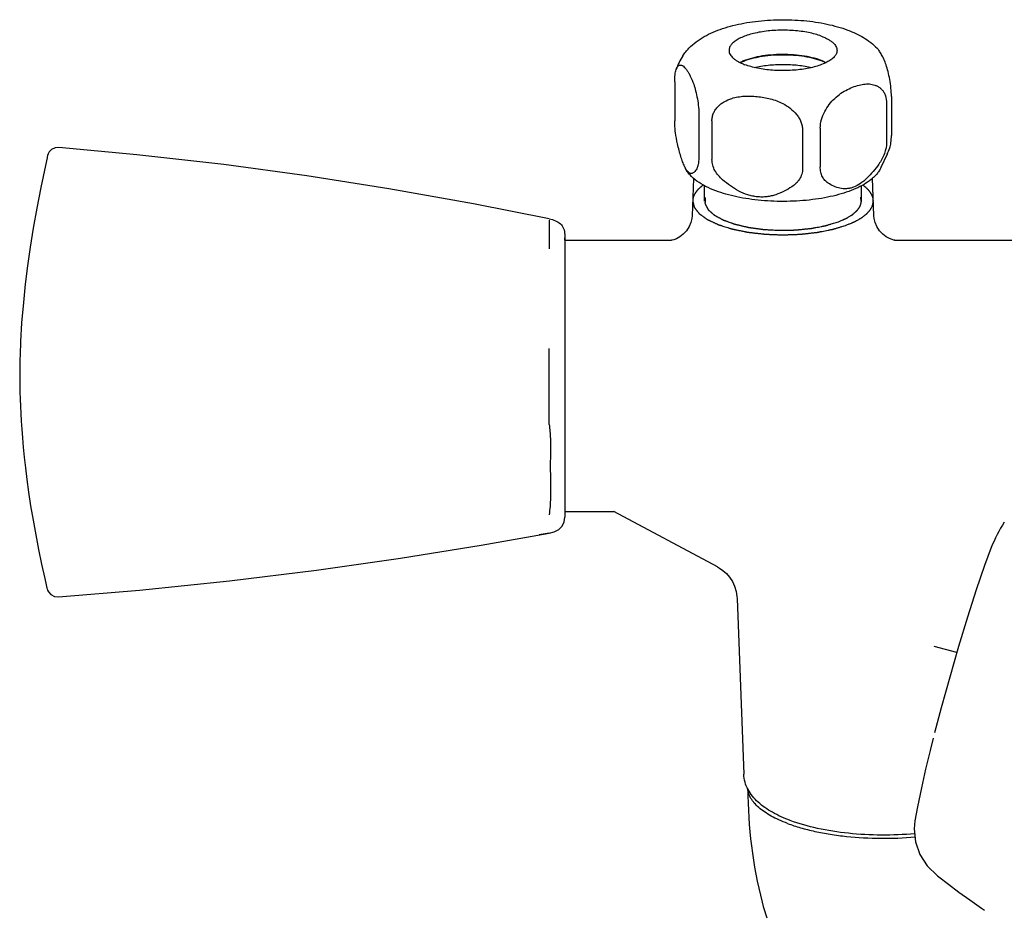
# Model space of a CAD drawing. Header units: millimetres. Extents: x -1 to 494, y 71 to 422.
# Tile 2 of 7: x 24 to 118, y 159 to 244. Entities that reach past the tile are written whole.
import ezdxf

# ---------------------------------------------------------------- set-up
doc = ezdxf.new("R2010")
doc.units = ezdxf.units.MM
doc.header["$LTSCALE"] = 23.1
doc.layers.get('0').update_dxf_attribs({"linetype": 'CONTINUOUS'})
doc.layers.add('ACHSEN', color=7, linetype='CONTINUOUS')
doc.layers.add('FLAECHEN', color=7, linetype='CONTINUOUS')

msp = doc.modelspace()

# ---------------------------------------------------------------- linework, layer by layer
at = {"color": 7, "linetype": 'CONTINUOUS'}
for p, q in [((86.327, 238.048), (86.327, 234.339)), ((106.541, 236.019), (106.541, 232.31)), ((106.995, 236.653), (106.995, 232.945)), ((88.642, 234.811), (88.642, 231.103)), ((89.882, 234.347), (89.882, 230.638)), ((98.522, 233.479), (98.522, 229.771)), ((100.216, 233.65), (100.216, 229.941)), ((27.57, 231.787), (27.57, 231.787)), ((74.347, 224.852), (74.347, 222.129)), ((75.837, 222.949), (75.836, 223.185)), ((75.836, 223.185), (75.837, 222.234)), ((75.847, 223.501), (75.847, 196.51)), ((75.837, 222.234), (75.84, 218.898)), ((75.84, 218.898), (75.844, 214.167)), ((74.347, 205.356), (74.347, 212.61)), ((23.877, 212.027), (23.877, 212.026)), ((23.877, 208.005), (23.877, 208.004)), ((23.877, 208.005), (23.877, 208.005)), ((74.347, 205.356), (74.347, 206.534)), ((67.875, 193.858), (74.347, 194.999)), ((74.347, 194.999), (73.401, 194.826)), ((26.231, 190.663), (26.365, 190.056)), ((26.468, 189.688), (26.468, 189.69)), ((26.468, 189.688), (26.515, 189.562)), ((109.24, 167.544), (109.241, 167.551))]:
    msp.add_line(p, q, dxfattribs=at)
at = {"color": 2, "linetype": 'CONTINUOUS'}
for p, q in [((89.186, 226.688), (89.186, 228.132)), ((104.136, 226.688), (104.136, 228.13))]:
    msp.add_line(p, q, dxfattribs=at)
at = {"color": 7, "linetype": 'CONTINUOUS'}
for points in [[(27.57, 231.787), (27.228, 231.755), (26.894, 231.594), (26.674, 231.372), (26.562, 231.177), (26.506, 231.018), (26.472, 230.883)], [(74.347, 224.999), (67.121, 226.429), (59.063, 227.866), (51.234, 229.093), (43.323, 230.164), (35.013, 231.107), (27.57, 231.787)], [(26.456, 230.813), (26.3, 230.076), (25.868, 227.981), (25.483, 225.991), (25.144, 224.089), (24.852, 222.28), (24.599, 220.517), (24.38, 218.763), (24.195, 216.991), (24.035, 215.048), (23.928, 213.27), (23.877, 212.026)], [(23.877, 212.029), (23.862, 211.535), (23.849, 210.798), (23.847, 209.992), (23.853, 209.121), (23.869, 208.261), (23.877, 208.002)], [(23.877, 208.004), (23.885, 207.776), (23.912, 207.115), (23.946, 206.415), (23.989, 205.686), (24.041, 204.913), (24.104, 204.088), (24.182, 203.205), (24.276, 202.26), (24.389, 201.238), (24.528, 200.121), (24.694, 198.915), (24.892, 197.612), (25.119, 196.248), (25.372, 194.85), (25.646, 193.438), (25.935, 192.036), (26.231, 190.663)], [(74.347, 195.001), (74.816, 195.107), (75.263, 195.33), (75.593, 195.675), (75.785, 196.086), (75.847, 196.511)], [(27.539, 188.913), (35.281, 189.553), (43.864, 190.443), (52.159, 191.471), (60.163, 192.617), (67.875, 193.858)], [(116.528, 193.613), (115.887, 191.894), (115.092, 189.585), (114.26, 186.985), (113.413, 184.175), (112.567, 181.248), (111.754, 178.323), (111.125, 175.938)], [(26.365, 190.056), (26.404, 189.902), (26.449, 189.747), (26.468, 189.69)], [(26.515, 189.562), (26.61, 189.382), (26.827, 189.139)], [(26.827, 189.139), (27.173, 188.954), (27.541, 188.913)], [(110.996, 175.446), (110.695, 174.265), (110.265, 172.484), (109.861, 170.691), (109.489, 168.882), (109.241, 167.551)], [(109.24, 167.544), (109.167, 166.775), (109.293, 165.546), (109.718, 164.337), (110.41, 163.252), (111.389, 162.298)], [(111.389, 162.298), (111.519, 162.198), (112.456, 161.488), (113.445, 160.752), (114.485, 159.995), (115.58, 159.218), (115.881, 159.006)]]:
    msp.add_lwpolyline(points, dxfattribs=at)
for centre, radius, start, end in [((90.376, 231.44), 3.432, 205.04832, 207.0279), ((90.079, 231.29), 3.099, 207.04658, 207.18681), ((129.133, 188.714), 13.524, 147.17418, 158.76306)]:
    msp.add_arc(centre, radius, start, end, dxfattribs=at)
for points, knots in [([(106.491, 239.676), (106.43, 239.858), (106.303, 240.189), (106.087, 240.632), (105.869, 240.987), (105.712, 241.187), (105.632, 241.27)], [0, 0, 0, 0, 0.316405, 0.583174, 0.809777, 1, 1, 1, 1]), ([(86.476, 239.233), (86.497, 239.295), (86.541, 239.403), (86.627, 239.537), (86.723, 239.625), (86.796, 239.655), (86.831, 239.662)], [0, 0, 0, 0, 0.33638, 0.602601, 0.816334, 1, 1, 1, 1]), ([(86.831, 239.662), (86.856, 239.667), (86.911, 239.667), (86.992, 239.645), (87.073, 239.603), (87.188, 239.522), (87.33, 239.381), (87.496, 239.17), (87.662, 238.91), (87.9, 238.47), (88.049, 238.1), (88.139, 237.833)], [0, 0, 0, 0, 0.033115, 0.068213, 0.106767, 0.149395, 0.247159, 0.361455, 0.492183, 0.64034, 1, 1, 1, 1]), ([(106.995, 236.653), (106.995, 236.926), (106.964, 237.474), (106.854, 238.268), (106.695, 239.004), (106.562, 239.463), (106.491, 239.676)], [0, 0, 0, 0, 0.265819, 0.534251, 0.781714, 1, 1, 1, 1]), ([(86.327, 238.048), (86.327, 238.169), (86.333, 238.399), (86.361, 238.72), (86.407, 238.995), (86.451, 239.16), (86.476, 239.233)], [0, 0, 0, 0, 0.303596, 0.574257, 0.806734, 1, 1, 1, 1]), ([(88.139, 237.833), (88.209, 237.621), (88.343, 237.162), (88.501, 236.426), (88.612, 235.632), (88.642, 235.084), (88.642, 234.811)], [0, 0, 0, 0, 0.218286, 0.465749, 0.734181, 1, 1, 1, 1]), ([(101.592, 236.483), (101.777, 236.66), (102.167, 236.971), (102.793, 237.34), (103.425, 237.614), (103.854, 237.74), (104.067, 237.785)], [0, 0, 0, 0, 0.271555, 0.5266, 0.768877, 1, 1, 1, 1]), ([(104.067, 237.785), (104.251, 237.824), (104.617, 237.877), (104.989, 237.858), (105.165, 237.821)], [0, 0, 0, 0, 0.511031, 1, 1, 1, 1]), ([(105.165, 237.821), (105.255, 237.802), (105.432, 237.753), (105.685, 237.64), (105.92, 237.484), (106.13, 237.281), (106.306, 237.029), (106.491, 236.616), (106.541, 236.26), (106.541, 236.019)], [0, 0, 0, 0, 0.111405, 0.222707, 0.335551, 0.452125, 0.574985, 0.706592, 1, 1, 1, 1]), ([(91.762, 236.476), (91.954, 236.539), (92.351, 236.631), (92.961, 236.698), (93.581, 236.708), (94.205, 236.669), (94.829, 236.582), (95.449, 236.448), (96.06, 236.257), (96.453, 236.086), (96.642, 235.986)], [0, 0, 0, 0, 0.120772, 0.243199, 0.366919, 0.491705, 0.617438, 0.744073, 0.871606, 1, 1, 1, 1]), ([(89.882, 234.347), (89.882, 234.475), (89.909, 234.73), (90.026, 235.094), (90.211, 235.424), (90.452, 235.715), (90.737, 235.964), (91.163, 236.244), (91.518, 236.396), (91.762, 236.476)], [0, 0, 0, 0, 0.126449, 0.250952, 0.374466, 0.497888, 0.621887, 0.746862, 1, 1, 1, 1]), ([(96.642, 235.986), (96.889, 235.856), (97.362, 235.558), (97.871, 235.076), (98.192, 234.625), (98.377, 234.26), (98.494, 233.875), (98.522, 233.61), (98.522, 233.479)], [0, 0, 0, 0, 0.254698, 0.508549, 0.63438, 0.758575, 0.880552, 1, 1, 1, 1]), ([(100.216, 233.65), (100.216, 233.919), (100.301, 234.468), (100.612, 235.231), (101.051, 235.912), (101.407, 236.305), (101.592, 236.483)], [0, 0, 0, 0, 0.250651, 0.509247, 0.760995, 1, 1, 1, 1]), ([(86.6, 232.135), (86.516, 232.489), (86.416, 233.037), (86.342, 233.775), (86.327, 234.153), (86.327, 234.339)], [0, 0, 0, 0, 0.490717, 0.74955, 1, 1, 1, 1]), ([(106.847, 231.759), (106.872, 231.833), (106.915, 231.998), (106.961, 232.272), (106.989, 232.594), (106.995, 232.823), (106.995, 232.945)], [0, 0, 0, 0, 0.193341, 0.425838, 0.696481, 1, 1, 1, 1]), ([(87.268, 229.987), (87.2, 230.131), (87.073, 230.449), (86.905, 230.963), (86.746, 231.533), (86.648, 231.93), (86.6, 232.135)], [0, 0, 0, 0, 0.212125, 0.454947, 0.719823, 1, 1, 1, 1]), ([(106.541, 232.31), (106.541, 231.936), (106.419, 231.368), (106.106, 230.683), (105.905, 230.361), (105.797, 230.208)], [0, 0, 0, 0, 0.496502, 0.750947, 1, 1, 1, 1]), ([(88.642, 231.103), (88.642, 230.935), (88.632, 230.629), (88.579, 230.217), (88.497, 229.898), (88.416, 229.725), (88.37, 229.66)], [0, 0, 0, 0, 0.337679, 0.61901, 0.837935, 1, 1, 1, 1]), ([(90.899, 228.712), (90.753, 228.837), (90.482, 229.107), (90.154, 229.573), (89.936, 230.09), (89.882, 230.457), (89.882, 230.638)], [0, 0, 0, 0, 0.256332, 0.509879, 0.758363, 1, 1, 1, 1]), ([(105.797, 230.208), (105.625, 229.965), (105.272, 229.499), (104.783, 228.964), (104.366, 228.592), (103.95, 228.28), (103.509, 228.04), (103.053, 227.902), (102.723, 227.853), (102.4, 227.852), (101.986, 227.909), (101.492, 228.076), (101.133, 228.281), (100.96, 228.396)], [0, 0, 0, 0, 0.152198, 0.299182, 0.369826, 0.437965, 0.565143, 0.62429, 0.680848, 0.73547, 0.788855, 0.894102, 1, 1, 1, 1]), ([(88.37, 229.66), (88.335, 229.609), (88.264, 229.517), (88.146, 229.403), (88.038, 229.339), (87.948, 229.316), (87.881, 229.313), (87.812, 229.325), (87.743, 229.353), (87.673, 229.398), (87.572, 229.487), (87.449, 229.645), (87.366, 229.791), (87.323, 229.874)], [0, 0, 0, 0, 0.127765, 0.240437, 0.339245, 0.385367, 0.431074, 0.478345, 0.529393, 0.586252, 0.650634, 0.806052, 1, 1, 1, 1]), ([(98.522, 229.771), (98.522, 229.595), (98.472, 229.245), (98.254, 228.765), (97.923, 228.361), (97.651, 228.144), (97.506, 228.049)], [0, 0, 0, 0, 0.253162, 0.501993, 0.750075, 1, 1, 1, 1]), ([(100.96, 228.396), (100.851, 228.468), (100.644, 228.646), (100.403, 229.001), (100.248, 229.444), (100.216, 229.77), (100.216, 229.941)], [0, 0, 0, 0, 0.21941, 0.454357, 0.713373, 1, 1, 1, 1]), ([(97.506, 228.049), (97.267, 227.892), (96.771, 227.599), (96.104, 227.318), (95.541, 227.163), (95.103, 227.088), (94.654, 227.059), (94.2, 227.079), (93.745, 227.15), (93.146, 227.31), (92.427, 227.621), (91.629, 228.118), (91.136, 228.508), (90.899, 228.712)], [0, 0, 0, 0, 0.118236, 0.237822, 0.298413, 0.359642, 0.421579, 0.484255, 0.547624, 0.611574, 0.740528, 0.870226, 1, 1, 1, 1]), ([(89.053, 228.206), (89.017, 228.178), (88.963, 228.136), (88.891, 228.081), (88.846, 228.046), (88.81, 228.018), (88.787, 228), (88.772, 227.988), (88.763, 227.981), (88.755, 227.974), (88.745, 227.964), (88.729, 227.949), (88.71, 227.93), (88.678, 227.9), (88.639, 227.862), (88.6, 227.825), (88.568, 227.794), (88.548, 227.776), (88.533, 227.76), (88.523, 227.751), (88.515, 227.744), (88.51, 227.738), (88.505, 227.732), (88.496, 227.72), (88.482, 227.703), (88.463, 227.68), (88.445, 227.656), (88.42, 227.625), (88.395, 227.594), (88.37, 227.563), (88.354, 227.544), (88.342, 227.528), (88.332, 227.517), (88.325, 227.507), (88.318, 227.499), (88.313, 227.493), (88.311, 227.488), (88.306, 227.48), (88.301, 227.471), (88.294, 227.459), (88.285, 227.444), (88.274, 227.425), (88.257, 227.395), (88.239, 227.365), (88.222, 227.334), (88.208, 227.312), (88.195, 227.289), (88.185, 227.272), (88.179, 227.261), (88.175, 227.255), (88.172, 227.249), (88.17, 227.241), (88.166, 227.231), (88.16, 227.215), (88.153, 227.195), (88.141, 227.163), (88.127, 227.123), (88.112, 227.083), (88.1, 227.051), (88.093, 227.03), (88.087, 227.014), (88.084, 227.004), (88.081, 226.996), (88.079, 226.99), (88.079, 226.984), (88.077, 226.972), (88.074, 226.954), (88.071, 226.929), (88.067, 226.905), (88.062, 226.872), (88.054, 226.815), (88.047, 226.766), (88.042, 226.734)], [0, 0, 0, 0, 0.0625, 0.09375, 0.125, 0.140625, 0.15625, 0.164062, 0.167969, 0.171875, 0.179688, 0.1875, 0.203125, 0.21875, 0.25, 0.28125, 0.296875, 0.3125, 0.320312, 0.328125, 0.332031, 0.335938, 0.339844, 0.34375, 0.359375, 0.375, 0.390625, 0.40625, 0.4375, 0.453125, 0.46875, 0.476562, 0.484375, 0.492188, 0.496094, 0.5, 0.503906, 0.507812, 0.515625, 0.523438, 0.53125, 0.546875, 0.5625, 0.59375, 0.609375, 0.625, 0.640625, 0.65625, 0.660156, 0.664062, 0.667969, 0.671875, 0.679688, 0.6875, 0.703125, 0.71875, 0.75, 0.78125, 0.796875, 0.8125, 0.820312, 0.828125, 0.832031, 0.835938, 0.839844, 0.84375, 0.859375, 0.875, 0.890625, 0.90625, 0.9375, 1, 1, 1, 1]), ([(105.28, 226.734), (105.276, 226.764), (105.269, 226.811), (105.262, 226.865), (105.257, 226.896), (105.254, 226.919), (105.251, 226.942), (105.248, 226.96), (105.247, 226.971), (105.246, 226.976), (105.245, 226.98), (105.244, 226.984), (105.242, 226.991), (105.238, 227.001), (105.233, 227.017), (105.225, 227.037), (105.214, 227.069), (105.2, 227.11), (105.186, 227.15), (105.175, 227.182), (105.168, 227.202), (105.162, 227.218), (105.158, 227.228), (105.156, 227.236), (105.153, 227.242), (105.149, 227.248), (105.142, 227.26), (105.132, 227.278), (105.119, 227.301), (105.105, 227.325), (105.087, 227.357), (105.069, 227.388), (105.051, 227.42), (105.037, 227.444), (105.026, 227.464), (105.018, 227.478), (105.013, 227.485), (105.01, 227.492), (105.005, 227.497), (104.999, 227.504), (104.989, 227.517), (104.974, 227.536), (104.956, 227.558), (104.933, 227.588), (104.909, 227.618), (104.886, 227.647), (104.868, 227.67), (104.85, 227.692), (104.837, 227.709), (104.828, 227.72), (104.824, 227.724), (104.821, 227.728), (104.818, 227.732), (104.811, 227.738), (104.801, 227.748), (104.785, 227.763), (104.766, 227.782), (104.735, 227.812), (104.696, 227.85), (104.657, 227.888), (104.626, 227.918), (104.606, 227.937), (104.591, 227.952), (104.581, 227.961), (104.574, 227.969), (104.567, 227.974), (104.56, 227.98), (104.546, 227.991), (104.524, 228.007), (104.496, 228.029), (104.468, 228.051), (104.43, 228.081), (104.365, 228.132), (104.308, 228.176), (104.27, 228.205)], [0, 0, 0, 0, 0.0625, 0.09375, 0.109375, 0.125, 0.140625, 0.15625, 0.160156, 0.164062, 0.166016, 0.167969, 0.171875, 0.179688, 0.1875, 0.203125, 0.21875, 0.25, 0.28125, 0.296875, 0.3125, 0.320312, 0.328125, 0.332031, 0.335938, 0.339844, 0.34375, 0.359375, 0.375, 0.390625, 0.40625, 0.4375, 0.453125, 0.46875, 0.484375, 0.492188, 0.496094, 0.5, 0.503906, 0.507812, 0.515625, 0.53125, 0.546875, 0.5625, 0.59375, 0.609375, 0.625, 0.640625, 0.65625, 0.660156, 0.664062, 0.666016, 0.667969, 0.671875, 0.679688, 0.6875, 0.703125, 0.71875, 0.75, 0.78125, 0.796875, 0.8125, 0.820312, 0.828125, 0.832031, 0.835938, 0.839844, 0.84375, 0.859375, 0.875, 0.890625, 0.90625, 0.9375, 1, 1, 1, 1]), ([(88.042, 226.734), (88.051, 226.694), (88.068, 226.616), (88.09, 226.518), (88.108, 226.439), (88.121, 226.38), (88.134, 226.321), (88.147, 226.263), (88.158, 226.213), (88.166, 226.179), (88.171, 226.159), (88.174, 226.145), (88.177, 226.132), (88.179, 226.123), (88.18, 226.117), (88.181, 226.112), (88.182, 226.109), (88.182, 226.106), (88.184, 226.104), (88.187, 226.099), (88.192, 226.093), (88.199, 226.084), (88.209, 226.072), (88.223, 226.053), (88.242, 226.028), (88.264, 226), (88.294, 225.961), (88.331, 225.913), (88.375, 225.855), (88.42, 225.797), (88.464, 225.74), (88.509, 225.682), (88.546, 225.634), (88.576, 225.595), (88.598, 225.566), (88.616, 225.542), (88.631, 225.523), (88.641, 225.511), (88.648, 225.501), (88.653, 225.495), (88.656, 225.491), (88.658, 225.489), (88.661, 225.487), (88.665, 225.484), (88.671, 225.479), (88.678, 225.474), (88.69, 225.465), (88.706, 225.454), (88.724, 225.441), (88.748, 225.424), (88.79, 225.393), (88.851, 225.349), (88.923, 225.297), (88.996, 225.244), (89.068, 225.192), (89.141, 225.14), (89.201, 225.096), (89.25, 225.061), (89.286, 225.035), (89.322, 225.008), (89.353, 224.987), (89.377, 224.969), (89.392, 224.958), (89.404, 224.949), (89.413, 224.943), (89.421, 224.937), (89.426, 224.934), (89.429, 224.931), (89.431, 224.93), (89.434, 224.928), (89.438, 224.926), (89.446, 224.923), (89.456, 224.918), (89.469, 224.912), (89.486, 224.904), (89.506, 224.894), (89.54, 224.879), (89.582, 224.859), (89.632, 224.836), (89.682, 224.812), (89.749, 224.781), (89.833, 224.742), (89.933, 224.695), (90.033, 224.648), (90.134, 224.601), (90.234, 224.554), (90.318, 224.515), (90.376, 224.488), (90.41, 224.472), (90.435, 224.46), (90.46, 224.449), (90.479, 224.44), (90.491, 224.434), (90.496, 224.432), (90.5, 224.429), (90.505, 224.428), (90.514, 224.425), (90.527, 224.421), (90.547, 224.415), (90.572, 224.407), (90.612, 224.394), (90.663, 224.378), (90.723, 224.359), (90.804, 224.334), (90.944, 224.29), (91.146, 224.226), (91.347, 224.163), (91.488, 224.119), (91.569, 224.094), (91.629, 224.075), (91.679, 224.059), (91.72, 224.046), (91.745, 224.038), (91.765, 224.032), (91.778, 224.028), (91.786, 224.025), (91.791, 224.024), (91.797, 224.022), (91.805, 224.021), (91.822, 224.017), (91.849, 224.012), (91.884, 224.005), (91.919, 223.997), (91.966, 223.988), (92.048, 223.971), (92.166, 223.947), (92.306, 223.918), (92.447, 223.889), (92.588, 223.86), (92.729, 223.831), (92.869, 223.802), (92.987, 223.778), (93.081, 223.759), (93.139, 223.747), (93.186, 223.737), (93.221, 223.73), (93.251, 223.724), (93.271, 223.72), (93.283, 223.718), (93.292, 223.716), (93.301, 223.715), (93.314, 223.713), (93.337, 223.711), (93.368, 223.707), (93.407, 223.702), (93.458, 223.696), (93.522, 223.689), (93.624, 223.677), (93.752, 223.662), (93.905, 223.644), (94.058, 223.626), (94.211, 223.608), (94.365, 223.591), (94.518, 223.573), (94.646, 223.558), (94.748, 223.546), (94.812, 223.538), (94.863, 223.532), (94.895, 223.529), (94.917, 223.526), (94.93, 223.525), (94.943, 223.524), (94.959, 223.524), (94.998, 223.522), (95.057, 223.52), (95.136, 223.517), (95.214, 223.514), (95.319, 223.51), (95.502, 223.502), (95.763, 223.492), (96.024, 223.482), (96.207, 223.474), (96.312, 223.47), (96.39, 223.467), (96.469, 223.464), (96.528, 223.462), (96.567, 223.46), (96.583, 223.46), (96.596, 223.459), (96.61, 223.459), (96.633, 223.46), (96.666, 223.461), (96.719, 223.463), (96.786, 223.465), (96.893, 223.469), (97.026, 223.474), (97.186, 223.479), (97.345, 223.485), (97.505, 223.49), (97.665, 223.496), (97.825, 223.502), (97.958, 223.506), (98.065, 223.51), (98.131, 223.512), (98.185, 223.514), (98.225, 223.515), (98.258, 223.517), (98.281, 223.517), (98.294, 223.518), (98.305, 223.518), (98.314, 223.519), (98.327, 223.521), (98.349, 223.523), (98.38, 223.527), (98.418, 223.531), (98.468, 223.536), (98.531, 223.543), (98.632, 223.555), (98.758, 223.569), (98.909, 223.586), (99.06, 223.603), (99.211, 223.619), (99.363, 223.636), (99.514, 223.653), (99.64, 223.667), (99.74, 223.678), (99.803, 223.685), (99.854, 223.691), (99.885, 223.695), (99.907, 223.697), (99.92, 223.699), (99.931, 223.701), (99.946, 223.704), (99.97, 223.709), (100, 223.715), (100.047, 223.724), (100.106, 223.736), (100.177, 223.75), (100.271, 223.768), (100.437, 223.801), (100.673, 223.848), (100.91, 223.895), (101.075, 223.928), (101.17, 223.947), (101.241, 223.961), (101.3, 223.972), (101.347, 223.982), (101.377, 223.988), (101.401, 223.992), (101.415, 223.995), (101.427, 223.997), (101.435, 224), (101.443, 224.002), (101.459, 224.007), (101.482, 224.014), (101.513, 224.024), (101.544, 224.033), (101.585, 224.046), (101.658, 224.068), (101.762, 224.1), (101.886, 224.138), (102.01, 224.176), (102.135, 224.214), (102.3, 224.265), (102.507, 224.328), (102.673, 224.379), (102.756, 224.405)], [0, 0, 0, 0, 0.015625, 0.03125, 0.039062, 0.046875, 0.054688, 0.0625, 0.070312, 0.074219, 0.076172, 0.078125, 0.080078, 0.081055, 0.082031, 0.08252, 0.083008, 0.083252, 0.083496, 0.083984, 0.084961, 0.085938, 0.087891, 0.089844, 0.09375, 0.097656, 0.101562, 0.109375, 0.117188, 0.125, 0.132812, 0.140625, 0.148438, 0.152344, 0.15625, 0.160156, 0.162109, 0.164062, 0.165039, 0.166016, 0.166504, 0.166748, 0.166992, 0.16748, 0.167969, 0.168945, 0.169922, 0.171875, 0.173828, 0.175781, 0.179688, 0.1875, 0.195312, 0.203125, 0.210938, 0.21875, 0.226562, 0.230469, 0.234375, 0.238281, 0.242188, 0.244141, 0.246094, 0.24707, 0.248047, 0.249023, 0.249512, 0.249756, 0.25, 0.250244, 0.250488, 0.250977, 0.251953, 0.25293, 0.253906, 0.255859, 0.257812, 0.261719, 0.265625, 0.269531, 0.273438, 0.28125, 0.289062, 0.296875, 0.304688, 0.3125, 0.320312, 0.324219, 0.326172, 0.328125, 0.330078, 0.332031, 0.33252, 0.333008, 0.333252, 0.333496, 0.333984, 0.334961, 0.335938, 0.337891, 0.339844, 0.34375, 0.347656, 0.351562, 0.359375, 0.375, 0.390625, 0.398438, 0.402344, 0.40625, 0.410156, 0.412109, 0.414062, 0.415039, 0.416016, 0.416504, 0.416748, 0.416992, 0.41748, 0.417969, 0.419922, 0.421875, 0.423828, 0.425781, 0.429688, 0.4375, 0.445312, 0.453125, 0.460938, 0.46875, 0.476562, 0.484375, 0.488281, 0.492188, 0.494141, 0.496094, 0.498047, 0.499023, 0.499512, 0.5, 0.500488, 0.500977, 0.501953, 0.503906, 0.505859, 0.507812, 0.511719, 0.515625, 0.523438, 0.53125, 0.539062, 0.546875, 0.554688, 0.5625, 0.570312, 0.574219, 0.578125, 0.580078, 0.582031, 0.583008, 0.583496, 0.583984, 0.584961, 0.585938, 0.589844, 0.59375, 0.597656, 0.601562, 0.609375, 0.625, 0.640625, 0.648438, 0.652344, 0.65625, 0.660156, 0.664062, 0.665039, 0.666016, 0.666504, 0.666992, 0.667969, 0.669922, 0.671875, 0.675781, 0.679688, 0.6875, 0.695312, 0.703125, 0.710938, 0.71875, 0.726562, 0.734375, 0.738281, 0.742188, 0.744141, 0.746094, 0.748047, 0.749023, 0.749512, 0.75, 0.750488, 0.750977, 0.751953, 0.753906, 0.755859, 0.757812, 0.761719, 0.765625, 0.773438, 0.78125, 0.789062, 0.796875, 0.804688, 0.8125, 0.820312, 0.824219, 0.828125, 0.830078, 0.832031, 0.833008, 0.833496, 0.833984, 0.834961, 0.835938, 0.837891, 0.839844, 0.84375, 0.847656, 0.851562, 0.859375, 0.875, 0.890625, 0.898438, 0.902344, 0.90625, 0.910156, 0.912109, 0.914062, 0.915039, 0.916016, 0.916504, 0.916992, 0.91748, 0.917969, 0.919922, 0.921875, 0.923828, 0.925781, 0.929688, 0.9375, 0.945312, 0.953125, 0.960938, 0.96875, 0.984375, 1, 1, 1, 1]), ([(102.756, 224.405), (102.85, 224.445), (102.991, 224.505), (103.156, 224.576), (103.25, 224.616), (103.321, 224.646), (103.379, 224.671), (103.426, 224.691), (103.456, 224.704), (103.479, 224.714), (103.494, 224.72), (103.504, 224.725), (103.51, 224.727), (103.515, 224.73), (103.521, 224.734), (103.536, 224.742), (103.558, 224.755), (103.588, 224.771), (103.617, 224.788), (103.657, 224.81), (103.726, 224.849), (103.825, 224.905), (103.924, 224.961), (103.993, 225), (104.032, 225.022), (104.062, 225.039), (104.092, 225.055), (104.114, 225.068), (104.129, 225.076), (104.135, 225.08), (104.14, 225.082), (104.144, 225.085), (104.151, 225.091), (104.161, 225.098), (104.176, 225.11), (104.196, 225.125), (104.227, 225.149), (104.266, 225.179), (104.313, 225.215), (104.36, 225.252), (104.407, 225.288), (104.454, 225.324), (104.501, 225.36), (104.54, 225.39), (104.571, 225.414), (104.591, 225.429), (104.607, 225.441), (104.618, 225.45), (104.628, 225.457), (104.635, 225.463), (104.639, 225.466), (104.642, 225.468), (104.644, 225.47), (104.647, 225.473), (104.652, 225.479), (104.659, 225.487), (104.667, 225.496), (104.678, 225.509), (104.693, 225.525), (104.715, 225.55), (104.743, 225.582), (104.777, 225.62), (104.811, 225.658), (104.845, 225.696), (104.879, 225.734), (104.912, 225.772), (104.94, 225.804), (104.963, 225.83), (104.977, 225.845), (104.988, 225.858), (104.995, 225.866), (105, 225.872), (105.003, 225.875), (105.004, 225.878), (105.007, 225.882), (105.012, 225.892), (105.019, 225.907), (105.029, 225.927), (105.039, 225.946), (105.053, 225.973), (105.076, 226.019), (105.11, 226.084), (105.143, 226.15), (105.166, 226.196), (105.18, 226.222), (105.19, 226.242), (105.198, 226.258), (105.205, 226.271), (105.209, 226.28), (105.212, 226.286), (105.214, 226.29), (105.216, 226.294), (105.217, 226.297), (105.218, 226.303), (105.219, 226.312), (105.221, 226.325), (105.223, 226.342), (105.227, 226.37), (105.232, 226.404), (105.238, 226.445), (105.246, 226.5), (105.256, 226.569), (105.268, 226.651), (105.276, 226.706), (105.28, 226.734)], [0, 0, 0, 0, 0.0625, 0.09375, 0.109375, 0.125, 0.140625, 0.148438, 0.15625, 0.160156, 0.164062, 0.166016, 0.166992, 0.167969, 0.169922, 0.171875, 0.179688, 0.1875, 0.195312, 0.203125, 0.21875, 0.25, 0.28125, 0.296875, 0.304688, 0.3125, 0.320312, 0.328125, 0.330078, 0.332031, 0.333008, 0.333984, 0.335938, 0.339844, 0.34375, 0.351562, 0.359375, 0.375, 0.390625, 0.40625, 0.421875, 0.4375, 0.453125, 0.46875, 0.476562, 0.484375, 0.488281, 0.492188, 0.496094, 0.498047, 0.499023, 0.5, 0.500977, 0.501953, 0.503906, 0.507812, 0.511719, 0.515625, 0.523438, 0.53125, 0.546875, 0.5625, 0.578125, 0.59375, 0.609375, 0.625, 0.640625, 0.648438, 0.65625, 0.660156, 0.664062, 0.666016, 0.666992, 0.667969, 0.669922, 0.671875, 0.679688, 0.6875, 0.695312, 0.703125, 0.71875, 0.75, 0.78125, 0.796875, 0.804688, 0.8125, 0.820312, 0.824219, 0.828125, 0.830078, 0.832031, 0.833008, 0.833984, 0.835938, 0.839844, 0.84375, 0.851562, 0.859375, 0.875, 0.890625, 0.90625, 0.9375, 0.96875, 1, 1, 1, 1]), ([(74.346, 224.997), (74.555, 224.954), (74.942, 224.842), (75.443, 224.541), (75.777, 224.073), (75.836, 223.695), (75.836, 223.501)], [0, 0, 0, 0, 0.277212, 0.519403, 0.747153, 1, 1, 1, 1]), ([(74.347, 205.356), (74.416, 204.918), (74.488, 204.046), (74.479, 202.767), (74.455, 201.551), (74.473, 200.091), (74.498, 198.501), (74.427, 197.288), (74.347, 196.755)], [0, 0, 0, 0, 0.154448, 0.30382, 0.445715, 0.578117, 0.812307, 1, 1, 1, 1]), ([(97.351, 167.577), (96.766, 167.796), (95.683, 168.278), (94.48, 169.097), (93.736, 169.875), (93.299, 170.516), (93.007, 171.231), (92.923, 171.74), (92.913, 171.996)], [0, 0, 0, 0, 0.283076, 0.534839, 0.652971, 0.768657, 0.884103, 1, 1, 1, 1]), ([(109.214, 166.317), (108.162, 166.22), (106.049, 166.133), (102.942, 166.299), (100.024, 166.75), (98.192, 167.262), (97.351, 167.577)], [0, 0, 0, 0, 0.263919, 0.526987, 0.775913, 1, 1, 1, 1])]:
    msp.add_open_spline(points, degree=3, knots=knots, dxfattribs=at)
msp.add_open_spline([(26.472, 230.883), (26.466, 230.86), (26.461, 230.836), (26.456, 230.813)], degree=3, dxfattribs=at)
at = {"color": 2, "linetype": 'CONTINUOUS'}
for points, knots in [([(89.236, 227.01), (89.234, 226.974), (89.232, 226.904), (89.228, 226.815), (89.226, 226.745), (89.224, 226.691), (89.222, 226.638), (89.22, 226.585), (89.218, 226.541), (89.217, 226.51), (89.216, 226.493), (89.216, 226.479), (89.215, 226.468), (89.215, 226.459), (89.215, 226.454), (89.215, 226.449), (89.215, 226.447), (89.214, 226.444), (89.215, 226.442), (89.217, 226.438), (89.22, 226.433), (89.225, 226.424), (89.23, 226.413), (89.239, 226.395), (89.251, 226.373), (89.264, 226.347), (89.283, 226.311), (89.305, 226.267), (89.333, 226.214), (89.36, 226.161), (89.387, 226.108), (89.414, 226.055), (89.437, 226.011), (89.455, 225.976), (89.469, 225.949), (89.48, 225.927), (89.489, 225.91), (89.495, 225.898), (89.499, 225.89), (89.502, 225.884), (89.504, 225.88), (89.505, 225.878), (89.508, 225.876), (89.511, 225.873), (89.515, 225.869), (89.521, 225.864), (89.531, 225.856), (89.542, 225.845), (89.556, 225.833), (89.575, 225.816), (89.607, 225.787), (89.653, 225.746), (89.709, 225.696), (89.765, 225.646), (89.82, 225.596), (89.876, 225.547), (89.922, 225.505), (89.959, 225.472), (89.987, 225.447), (90.015, 225.422), (90.038, 225.401), (90.056, 225.385), (90.068, 225.374), (90.077, 225.366), (90.084, 225.36), (90.09, 225.355), (90.094, 225.351), (90.096, 225.349), (90.098, 225.347), (90.101, 225.346), (90.104, 225.344), (90.11, 225.341), (90.118, 225.336), (90.129, 225.331), (90.142, 225.323), (90.159, 225.314), (90.186, 225.299), (90.22, 225.281), (90.261, 225.259), (90.302, 225.236), (90.357, 225.207), (90.425, 225.17), (90.506, 225.125), (90.588, 225.081), (90.669, 225.036), (90.751, 224.992), (90.819, 224.955), (90.867, 224.929), (90.894, 224.914), (90.914, 224.903), (90.935, 224.892), (90.95, 224.883), (90.96, 224.878), (90.964, 224.875), (90.968, 224.874), (90.972, 224.872), (90.979, 224.869), (90.99, 224.865), (91.008, 224.859), (91.029, 224.851), (91.064, 224.839), (91.107, 224.823), (91.159, 224.805), (91.229, 224.78), (91.316, 224.749), (91.42, 224.712), (91.559, 224.662), (91.698, 224.612), (91.819, 224.569), (91.889, 224.544), (91.941, 224.525), (91.984, 224.51), (92.019, 224.497), (92.04, 224.489), (92.058, 224.483), (92.069, 224.479), (92.077, 224.476), (92.085, 224.474), (92.092, 224.472), (92.108, 224.469), (92.131, 224.463), (92.161, 224.456), (92.192, 224.449), (92.232, 224.44), (92.304, 224.423), (92.406, 224.399), (92.528, 224.371), (92.65, 224.342), (92.773, 224.314), (92.895, 224.285), (93.017, 224.257), (93.119, 224.233), (93.201, 224.214), (93.252, 224.202), (93.292, 224.193), (93.323, 224.185), (93.349, 224.179), (93.366, 224.175), (93.377, 224.173), (93.384, 224.171), (93.393, 224.17), (93.404, 224.168), (93.424, 224.166), (93.452, 224.162), (93.486, 224.157), (93.531, 224.151), (93.587, 224.143), (93.677, 224.131), (93.79, 224.116), (93.925, 224.097), (94.061, 224.078), (94.196, 224.06), (94.331, 224.041), (94.467, 224.023), (94.579, 224.007), (94.669, 223.995), (94.726, 223.987), (94.771, 223.981), (94.799, 223.977), (94.819, 223.974), (94.83, 223.973), (94.842, 223.973), (94.857, 223.972), (94.893, 223.97), (94.946, 223.967), (95.017, 223.963), (95.089, 223.959), (95.184, 223.954), (95.35, 223.945), (95.588, 223.932), (95.825, 223.919), (95.992, 223.91), (96.087, 223.905), (96.158, 223.901), (96.229, 223.897), (96.283, 223.894), (96.318, 223.892), (96.333, 223.891), (96.345, 223.89), (96.357, 223.89), (96.378, 223.891), (96.408, 223.892), (96.456, 223.893), (96.516, 223.894), (96.612, 223.896), (96.731, 223.899), (96.875, 223.902), (97.019, 223.906), (97.163, 223.909), (97.307, 223.912), (97.45, 223.915), (97.57, 223.918), (97.666, 223.92), (97.726, 223.922), (97.774, 223.923), (97.81, 223.924), (97.84, 223.924), (97.861, 223.925), (97.873, 223.925), (97.882, 223.925), (97.891, 223.926), (97.902, 223.927), (97.922, 223.93), (97.951, 223.932), (97.986, 223.936), (98.032, 223.941), (98.09, 223.947), (98.183, 223.956), (98.299, 223.968), (98.438, 223.982), (98.577, 223.997), (98.716, 224.011), (98.855, 224.025), (98.994, 224.039), (99.109, 224.051), (99.202, 224.061), (99.26, 224.067), (99.306, 224.071), (99.335, 224.074), (99.356, 224.076), (99.367, 224.078), (99.377, 224.08), (99.391, 224.082), (99.412, 224.087), (99.439, 224.092), (99.482, 224.1), (99.535, 224.11), (99.599, 224.122), (99.685, 224.139), (99.834, 224.167), (100.048, 224.208), (100.262, 224.249), (100.412, 224.278), (100.497, 224.294), (100.561, 224.307), (100.615, 224.317), (100.657, 224.325), (100.684, 224.33), (100.706, 224.334), (100.719, 224.337), (100.73, 224.339), (100.739, 224.342), (100.756, 224.347), (100.78, 224.354), (100.818, 224.365), (100.865, 224.38), (100.941, 224.403), (101.036, 224.432), (101.15, 224.466), (101.301, 224.512), (101.491, 224.57), (101.719, 224.639), (101.871, 224.685), (101.947, 224.708)], [0, 0, 0, 0, 0.015625, 0.03125, 0.039062, 0.046875, 0.054688, 0.0625, 0.070312, 0.074219, 0.076172, 0.078125, 0.080078, 0.081055, 0.082031, 0.08252, 0.083008, 0.083252, 0.083496, 0.083984, 0.084961, 0.085938, 0.087891, 0.089844, 0.09375, 0.097656, 0.101562, 0.109375, 0.117188, 0.125, 0.132812, 0.140625, 0.148438, 0.152344, 0.15625, 0.160156, 0.162109, 0.164062, 0.165039, 0.166016, 0.166504, 0.166748, 0.166992, 0.16748, 0.167969, 0.168945, 0.169922, 0.171875, 0.173828, 0.175781, 0.179688, 0.1875, 0.195312, 0.203125, 0.210938, 0.21875, 0.226562, 0.230469, 0.234375, 0.238281, 0.242188, 0.244141, 0.246094, 0.24707, 0.248047, 0.249023, 0.249512, 0.249756, 0.25, 0.250244, 0.250488, 0.250977, 0.251953, 0.25293, 0.253906, 0.255859, 0.257812, 0.261719, 0.265625, 0.269531, 0.273438, 0.28125, 0.289062, 0.296875, 0.304688, 0.3125, 0.320312, 0.324219, 0.326172, 0.328125, 0.330078, 0.332031, 0.33252, 0.333008, 0.333252, 0.333496, 0.333984, 0.334961, 0.335938, 0.337891, 0.339844, 0.34375, 0.347656, 0.351562, 0.359375, 0.367188, 0.375, 0.390625, 0.398438, 0.402344, 0.40625, 0.410156, 0.412109, 0.414062, 0.415039, 0.416016, 0.416504, 0.416992, 0.41748, 0.417969, 0.419922, 0.421875, 0.423828, 0.425781, 0.429688, 0.4375, 0.445312, 0.453125, 0.460938, 0.46875, 0.476562, 0.484375, 0.488281, 0.492188, 0.494141, 0.496094, 0.498047, 0.499023, 0.499512, 0.5, 0.500488, 0.500977, 0.501953, 0.503906, 0.505859, 0.507812, 0.511719, 0.515625, 0.523438, 0.53125, 0.539062, 0.546875, 0.554688, 0.5625, 0.570312, 0.574219, 0.578125, 0.580078, 0.582031, 0.583008, 0.583496, 0.583984, 0.584961, 0.585938, 0.589844, 0.59375, 0.597656, 0.601562, 0.609375, 0.625, 0.640625, 0.648438, 0.652344, 0.65625, 0.660156, 0.664062, 0.665039, 0.666016, 0.666504, 0.666992, 0.667969, 0.669922, 0.671875, 0.675781, 0.679688, 0.6875, 0.695312, 0.703125, 0.710938, 0.71875, 0.726562, 0.734375, 0.738281, 0.742188, 0.744141, 0.746094, 0.748047, 0.749023, 0.749512, 0.75, 0.750488, 0.750977, 0.751953, 0.753906, 0.755859, 0.757812, 0.761719, 0.765625, 0.773438, 0.78125, 0.789062, 0.796875, 0.804688, 0.8125, 0.820312, 0.824219, 0.828125, 0.830078, 0.832031, 0.833008, 0.833496, 0.833984, 0.834961, 0.835938, 0.837891, 0.839844, 0.84375, 0.847656, 0.851562, 0.859375, 0.875, 0.890625, 0.898438, 0.902344, 0.90625, 0.910156, 0.912109, 0.914062, 0.915039, 0.916016, 0.916504, 0.916992, 0.917969, 0.919922, 0.921875, 0.925781, 0.929688, 0.9375, 0.945312, 0.953125, 0.96875, 0.984375, 1, 1, 1, 1]), ([(101.947, 224.708), (102.038, 224.748), (102.175, 224.807), (102.335, 224.877), (102.426, 224.917), (102.495, 224.947), (102.552, 224.972), (102.598, 224.991), (102.626, 225.004), (102.649, 225.014), (102.663, 225.02), (102.673, 225.024), (102.679, 225.027), (102.683, 225.03), (102.689, 225.033), (102.704, 225.042), (102.725, 225.055), (102.754, 225.072), (102.782, 225.089), (102.82, 225.112), (102.887, 225.152), (102.981, 225.208), (103.076, 225.265), (103.143, 225.305), (103.181, 225.328), (103.209, 225.345), (103.233, 225.359), (103.252, 225.371), (103.264, 225.378), (103.274, 225.384), (103.279, 225.387), (103.284, 225.39), (103.288, 225.393), (103.294, 225.398), (103.303, 225.406), (103.317, 225.418), (103.335, 225.434), (103.363, 225.459), (103.398, 225.489), (103.441, 225.526), (103.483, 225.563), (103.525, 225.6), (103.568, 225.637), (103.61, 225.674), (103.645, 225.705), (103.674, 225.73), (103.691, 225.745), (103.705, 225.758), (103.716, 225.767), (103.725, 225.775), (103.731, 225.78), (103.735, 225.783), (103.738, 225.786), (103.739, 225.788), (103.741, 225.791), (103.745, 225.797), (103.751, 225.805), (103.757, 225.815), (103.766, 225.828), (103.777, 225.844), (103.795, 225.87), (103.817, 225.903), (103.844, 225.942), (103.871, 225.981), (103.898, 226.02), (103.924, 226.059), (103.951, 226.098), (103.973, 226.13), (103.991, 226.156), (104.002, 226.172), (104.011, 226.185), (104.017, 226.194), (104.021, 226.199), (104.023, 226.203), (104.023, 226.206), (104.025, 226.21), (104.026, 226.217), (104.029, 226.225), (104.032, 226.238), (104.036, 226.255), (104.042, 226.275), (104.049, 226.302), (104.061, 226.349), (104.078, 226.416), (104.096, 226.482), (104.108, 226.529), (104.115, 226.556), (104.12, 226.576), (104.125, 226.593), (104.128, 226.606), (104.13, 226.614), (104.132, 226.621), (104.133, 226.625), (104.134, 226.628), (104.134, 226.632), (104.133, 226.638), (104.132, 226.646), (104.13, 226.66), (104.127, 226.677), (104.123, 226.705), (104.117, 226.739), (104.111, 226.78), (104.103, 226.835), (104.092, 226.903), (104.08, 226.986), (104.071, 227.041), (104.067, 227.068)], [0, 0, 0, 0, 0.0625, 0.09375, 0.109375, 0.125, 0.140625, 0.148438, 0.15625, 0.160156, 0.164062, 0.166016, 0.166992, 0.167969, 0.169922, 0.171875, 0.179688, 0.1875, 0.195312, 0.203125, 0.21875, 0.25, 0.28125, 0.296875, 0.304688, 0.3125, 0.320312, 0.324219, 0.328125, 0.330078, 0.332031, 0.333008, 0.333984, 0.335938, 0.339844, 0.34375, 0.351562, 0.359375, 0.375, 0.390625, 0.40625, 0.421875, 0.4375, 0.453125, 0.46875, 0.476562, 0.484375, 0.488281, 0.492188, 0.496094, 0.498047, 0.499023, 0.5, 0.500977, 0.501953, 0.503906, 0.507812, 0.511719, 0.515625, 0.523438, 0.53125, 0.546875, 0.5625, 0.578125, 0.59375, 0.609375, 0.625, 0.640625, 0.648438, 0.65625, 0.660156, 0.664062, 0.666016, 0.666992, 0.667969, 0.669922, 0.671875, 0.675781, 0.679688, 0.6875, 0.695312, 0.703125, 0.71875, 0.75, 0.78125, 0.796875, 0.804688, 0.8125, 0.820312, 0.824219, 0.828125, 0.830078, 0.832031, 0.833008, 0.833984, 0.835938, 0.839844, 0.84375, 0.851562, 0.859375, 0.875, 0.890625, 0.90625, 0.9375, 0.96875, 1, 1, 1, 1])]:
    msp.add_open_spline(points, degree=3, knots=knots, dxfattribs=at)
at = {"layer": 'ACHSEN', "color": 7, "linetype": 'CONTINUOUS'}
msp.add_line((106.606, 231.164), (106.004, 229.879), dxfattribs=at)
for centre, radius, start, end in [((92.165, 237.278), 6.016, 147.31373, 161.03342), ((98.231, 234.658), 5.803, 69.18265, 69.4641), ((101.24, 233.68), 5.927, 334.87949, 341.08796), ((137.974, 170.72), 44.675, 180.15094, 194.17561), ((108.648, 163.305), 14.426, 194.14666, 220.50386)]:
    msp.add_arc(centre, radius, start, end, dxfattribs=at)
for points, knots in [([(87.102, 240.528), (87.187, 240.66), (87.369, 240.915), (87.777, 241.381), (88.357, 241.891), (89.138, 242.396), (89.99, 242.816), (90.911, 243.164), (91.897, 243.449), (92.944, 243.674), (94.041, 243.84), (95.176, 243.947), (96.332, 243.995), (97.493, 243.982), (98.642, 243.908), (99.762, 243.775), (100.839, 243.584), (101.86, 243.333), (102.513, 243.12), (102.827, 243.003)], [0, 0, 0, 0, 0.028098, 0.05569, 0.110367, 0.165114, 0.221175, 0.279471, 0.340458, 0.404175, 0.470301, 0.53826, 0.607304, 0.676594, 0.745265, 0.812517, 0.877641, 0.940232, 1, 1, 1, 1]), ([(100.303, 242.423), (100.114, 242.494), (99.713, 242.622), (99.076, 242.771), (98.386, 242.884), (97.66, 242.959), (96.912, 242.993), (96.159, 242.986), (95.417, 242.938), (94.701, 242.851), (94.027, 242.725), (93.41, 242.564), (92.862, 242.372), (92.394, 242.152), (92.067, 241.941), (91.858, 241.76), (91.698, 241.588), (91.58, 241.4), (91.521, 241.204), (91.511, 241.107), (91.511, 241.059)], [0, 0, 0, 0, 0.06313, 0.132016, 0.205536, 0.282406, 0.361227, 0.44054, 0.51887, 0.594774, 0.666886, 0.733967, 0.794969, 0.849109, 0.895989, 0.916758, 0.935849, 0.969656, 0.985069, 1, 1, 1, 1]), ([(100.303, 242.423), (100.417, 242.381), (100.635, 242.291), (100.936, 242.14), (101.198, 241.979), (101.416, 241.809), (101.589, 241.63), (101.716, 241.445), (101.793, 241.254), (101.811, 241.123), (101.811, 241.059)], [0, 0, 0, 0, 0.171089, 0.328289, 0.471046, 0.599482, 0.714344, 0.817284, 0.911136, 1, 1, 1, 1]), ([(102.827, 243.003), (103.095, 242.903), (103.615, 242.685), (104.354, 242.294), (105.035, 241.831), (105.444, 241.467), (105.632, 241.27)], [0, 0, 0, 0, 0.257942, 0.508144, 0.753995, 1, 1, 1, 1]), ([(91.511, 241.059), (91.511, 240.996), (91.529, 240.864), (91.606, 240.674), (91.733, 240.488), (91.906, 240.31), (92.125, 240.14), (92.386, 239.978), (92.687, 239.827), (92.905, 239.738), (93.019, 239.695)], [0, 0, 0, 0, 0.088864, 0.182716, 0.285656, 0.400518, 0.528954, 0.671711, 0.828911, 1, 1, 1, 1]), ([(100.303, 240.106), (100.023, 240.21), (99.416, 240.388), (98.442, 240.567), (97.389, 240.666), (96.303, 240.68), (95.234, 240.61), (94.228, 240.458), (93.455, 240.263), (92.907, 240.068), (92.66, 239.958), (92.545, 239.901)], [0, 0, 0, 0, 0.112909, 0.239192, 0.374301, 0.513049, 0.650006, 0.779864, 0.897804, 0.951067, 1, 1, 1, 1]), ([(92.577, 239.886), (92.691, 239.943), (92.936, 240.051), (93.328, 240.192), (93.759, 240.317), (94.391, 240.462), (95.24, 240.591), (96.3, 240.661), (97.377, 240.647), (98.422, 240.55), (99.247, 240.398), (99.853, 240.236), (100.133, 240.142), (100.267, 240.092)], [0, 0, 0, 0, 0.048844, 0.102033, 0.159207, 0.219915, 0.34973, 0.486695, 0.625485, 0.760655, 0.887, 0.945421, 1, 1, 1, 1]), ([(101.811, 241.059), (101.811, 241.012), (101.801, 240.915), (101.742, 240.718), (101.624, 240.531), (101.465, 240.359), (101.255, 240.178), (100.928, 239.967), (100.46, 239.747), (99.912, 239.554), (99.295, 239.393), (98.621, 239.268), (97.905, 239.18), (97.163, 239.132), (96.41, 239.125), (95.662, 239.16), (94.936, 239.234), (94.246, 239.347), (93.609, 239.497), (93.208, 239.625), (93.019, 239.695)], [0, 0, 0, 0, 0.014931, 0.030344, 0.064151, 0.083242, 0.104011, 0.150891, 0.205031, 0.266033, 0.333114, 0.405226, 0.48113, 0.55946, 0.638773, 0.717594, 0.794464, 0.867984, 0.93687, 1, 1, 1, 1]), ([(93.922, 239.426), (94.132, 239.476), (94.568, 239.563), (95.242, 239.656), (95.944, 239.712), (96.661, 239.731), (97.378, 239.712), (98.08, 239.656), (98.754, 239.563), (99.19, 239.476), (99.4, 239.426)], [0, 0, 0, 0, 0.117371, 0.241216, 0.369486, 0.500001, 0.630516, 0.758786, 0.88263, 1, 1, 1, 1]), ([(100.745, 239.886), (100.71, 239.903), (100.562, 239.975), (100.411, 240.038), (100.294, 240.082)], [0, 0, 0, 0, 0.23928, 1, 1, 1, 1]), ([(100.303, 240.106), (100.345, 240.09), (100.505, 240.027), (100.663, 239.958), (100.777, 239.901)], [0, 0, 0, 0, 0.260823, 1, 1, 1, 1]), ([(90.253, 227.653), (89.92, 227.777), (89.296, 228.046), (88.457, 228.546), (87.878, 229.05), (87.519, 229.506), (87.377, 229.753), (87.318, 229.88)], [0, 0, 0, 0, 0.282816, 0.539229, 0.774781, 0.888041, 1, 1, 1, 1]), ([(106.004, 229.879), (105.952, 229.768), (105.831, 229.553), (105.61, 229.255), (105.351, 228.979), (104.956, 228.631), (104.376, 228.242), (103.581, 227.843), (102.679, 227.5), (101.682, 227.212), (100.601, 226.979), (99.453, 226.805), (98.256, 226.692), (97.032, 226.642), (95.802, 226.654), (94.586, 226.73), (93.406, 226.867), (92.283, 227.065), (91.233, 227.32), (90.568, 227.535), (90.253, 227.653)], [0, 0, 0, 0, 0.021828, 0.043823, 0.066218, 0.089208, 0.137686, 0.190377, 0.247712, 0.309606, 0.375594, 0.44495, 0.516761, 0.59, 0.663573, 0.736373, 0.807328, 0.875442, 0.939885, 1, 1, 1, 1]), ([(97.092, 167.296), (96.813, 167.401), (96.283, 167.617), (95.546, 167.983), (94.904, 168.372), (94.361, 168.784), (93.924, 169.214), (93.595, 169.66), (93.38, 170.12), (93.315, 170.439), (93.303, 170.595)], [0, 0, 0, 0, 0.169518, 0.325798, 0.468293, 0.597069, 0.712736, 0.816662, 0.91124, 1, 1, 1, 1]), ([(97.092, 167.296), (97.498, 167.144), (98.359, 166.863), (99.721, 166.522), (101.188, 166.247), (103.279, 165.973), (105.98, 165.826), (108.16, 165.91), (109.247, 166.007)], [0, 0, 0, 0, 0.105832, 0.22028, 0.341955, 0.469311, 0.73404, 1, 1, 1, 1])]:
    msp.add_open_spline(points, degree=3, knots=knots, dxfattribs=at)
at = {"layer": 'FLAECHEN', "color": 7, "linetype": 'CONTINUOUS'}
for p, q in [((88.122, 228.85), (87.987, 225.271)), ((105.335, 225.271), (105.2, 228.855)), ((75.847, 222.949), (86.021, 222.949)), ((107.301, 222.949), (120.31, 222.949)), ((107.301, 222.949), (107.313, 222.949)), ((75.847, 197.049), (80.519, 197.049)), ((80.519, 197.062), (80.527, 197.058)), ((90.412, 191.769), (80.527, 197.058)), ((92.281, 188.766), (92.912, 171.998)), ((113.253, 183.62), (111.082, 184.19))]:
    msp.add_line(p, q, dxfattribs=at)
for points in [[(87.987, 225.27), (87.96, 225.007), (87.871, 224.646), (87.698, 224.241), (87.446, 223.851), (87.135, 223.517), (86.802, 223.261), (86.494, 223.094), (86.241, 222.999), (86.079, 222.96), (86.018, 222.95)], [(107.313, 222.949), (107.319, 222.949), (107.24, 222.96), (107.075, 223.001), (106.821, 223.097), (106.514, 223.265), (106.181, 223.522), (105.872, 223.857), (105.621, 224.246), (105.449, 224.65), (105.362, 225.009), (105.335, 225.27)], [(90.411, 191.77), (90.605, 191.658), (90.933, 191.428), (91.257, 191.137), (91.562, 190.784), (91.828, 190.376), (92.042, 189.923), (92.19, 189.443), (92.268, 188.959), (92.281, 188.766)]]:
    msp.add_lwpolyline(points, dxfattribs=at)

doc.saveas('drawing.dxf')
